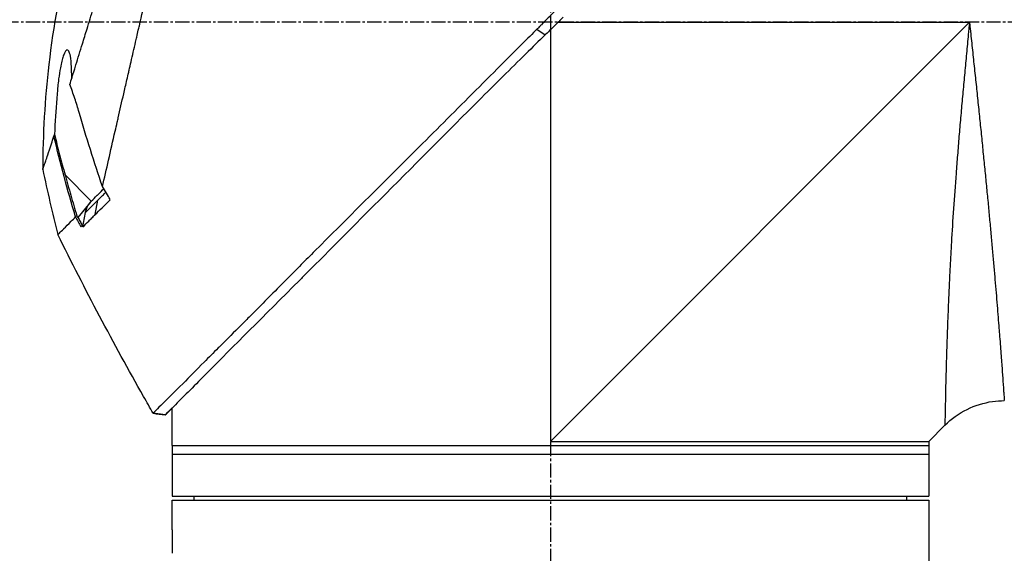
# Model space of a CAD drawing. Header units: millimetres. Extents: x 0 to 4378, y 0 to 2376.
# Tile 78 of 224: x 301 to 418, y 1694 to 1757. Entities that reach past the tile are written whole.
import ezdxf

# ---------------------------------------------------------------- set-up
doc = ezdxf.new("R2010")
doc.units = ezdxf.units.MM
doc.header["$LTSCALE"] = 0.2
doc.linetypes.add('CENTER2', pattern=[1.125, 0.75, -0.125, 0.125, -0.125])
doc.layers.add('02_Center Line', color=1, linetype='CENTER2')

# ---------------------------------------------------------------- blocks, each defined once
blk = doc.blocks.new('Blk$A04R2-4W24T')
for p, q in [((-157.15, 1097), (-206.1, 1097)), ((-156.25, 1047.15), (-206.1, 1097)), ((-156.25, 1096.11), (-156.25, 1047.15)), ((-154.63, 1096.18), (-155.63, 1095.5)), ((-98.49, 1078.85), (-101.61, 1075.72)), ((-102.71, 1076.16), (-102.71, 1076.16)), ((-102.08, 1074.12), (-102.39, 1075.84)), ((-101.47, 1075.57), (-100.02, 1073.77)), ((-101.17, 1074.63), (-101.17, 1074.63)), ((-99.79, 1073.9), (-99.79, 1073.9)), ((-111.25, 1050.15), (-111.25, 1051.15)), ((-110.41, 1050.31), (-108.96, 1050.49)), ((-108.96, 1050.49), (-108.96, 1050.49)), ((-201.25, 1047.15), (-203.17, 1049.07)), ((-111.25, 1046.65), (-111.25, 1049.65)), ((-201.25, 1047.15), (-201.25, 1040.65)), ((-111.25, 1046.65), (-201.25, 1046.65)), ((-111.25, 1046.65), (-111.25, 1040.65)), ((-111.25, 1045.65), (-201.25, 1045.65)), ((-111.25, 1040.65), (-201.25, 1040.65)), ((-198.64, 1040.15), (-198.65, 1040.65)), ((-113.86, 1040.15), (-113.85, 1040.65)), ((-111.25, 1040.15), (-201.25, 1040.15)), ((-201.25, 1040.15), (-201.25, 1037.15)), ((-111.25, 1037.15), (-111.25, 1040.15)), ((-201.25, 1036.65), (-201.25, 1025.7)), ((-111.25, 1036.65), (-111.25, 1033.84))]:
    blk.add_line(p, q)
for centre, major_axis, ratio, start_param, end_param in [((-280.96, 1127.65), (-44.19, -183.8), 1, 1.51817, 1.570796), ((-2518.5, 2514), (-765.25, 2704.52), 0.999799, 3.899585, 3.900232), ((-94.56, 1070.26), (-157.24, -287.66), 0.019111, 4.710355, 4.714425), ((-126.79, 1099.87), (29.02, -28.06), 0.006576, 0.377371, 0.391215), ((-127.59, 1098.98), (29.37, -28.27), 0.004865, 5.887634, 5.901943), ((-189.95, 1108.95), (92.5, 175.69), 0.499327, 4.653394, 4.763255), ((-449.08, 1245.73), (133.4, 370.15), 0.996605, 4.537773, 4.543581)]:
    blk.add_ellipse(centre, major_axis=major_axis, ratio=ratio, start_param=start_param, end_param=end_param)
for points, knots in [([(-102.94, 1077.46), (-103.41, 1079.48), (-103.91, 1081.67), (-104.53, 1084.4), (-104.62, 1084.75), (-104.74, 1085.29), (-104.78, 1085.47), (-105.04, 1086.62), (-105.24, 1087.5), (-105.59, 1089.01), (-105.72, 1089.6), (-105.92, 1090.46), (-105.99, 1090.77), (-106.08, 1091.15), (-106.1, 1091.23), (-106.19, 1091.63), (-106.27, 1091.97), (-106.52, 1093.07), (-106.7, 1093.85), (-106.93, 1094.84), (-106.97, 1095.04), (-107.08, 1095.52), (-107.14, 1095.79), (-107.24, 1096.23), (-107.29, 1096.41), (-107.87, 1098.96), (-108.43, 1101.4), (-109.14, 1104.49), (-109.28, 1105.12), (-109.57, 1106.37), (-109.71, 1106.98), (-110.13, 1108.82), (-110.4, 1110.03), (-110.76, 1111.56), (-110.83, 1111.88), (-110.98, 1112.52), (-111.05, 1112.84), (-111.16, 1113.33), (-111.2, 1113.48), (-111.27, 1113.79), (-111.3, 1113.94), (-111.46, 1114.65), (-111.6, 1115.22), (-111.79, 1116.09), (-111.86, 1116.38), (-111.99, 1116.96), (-112.06, 1117.24), (-112.26, 1118.1), (-112.38, 1118.67), (-112.77, 1120.34), (-113.02, 1121.45), (-113.52, 1123.61), (-113.76, 1124.67), (-114.23, 1126.74), (-114.46, 1127.74), (-114.8, 1129.2), (-114.91, 1129.68), (-115.12, 1130.62), (-115.23, 1131.08), (-115.44, 1131.98), (-115.54, 1132.43), (-116.04, 1134.6), (-116.4, 1136.17), (-116.96, 1138.63), (-117.18, 1139.59), (-117.51, 1141.05), (-117.64, 1141.62), (-117.8, 1142.29), (-117.84, 1142.46), (-117.89, 1142.7), (-117.91, 1142.77), (-117.95, 1142.97), (-117.98, 1143.09), (-118.05, 1143.4), (-118.09, 1143.58), (-118.15, 1143.85), (-118.18, 1143.95), (-118.21, 1144.07), (-118.21, 1144.11), (-118.24, 1144.24), (-118.26, 1144.32), (-118.29, 1144.43), (-118.29, 1144.46), (-118.29, 1144.46)], [0.000001, 0.000001, 0.000001, 0.000001, 0.87198, 0.87198, 0.998176, 0.998176, 1.064575, 1.064575, 1.41457, 1.41457, 1.596219, 1.596219, 1.693857, 1.693857, 1.719166, 1.719166, 1.837725, 1.837725, 2.111396, 2.111396, 2.182409, 2.182409, 2.276499, 2.276499, 2.337341, 2.337341, 3.162147, 3.162147, 3.373842, 3.373842, 3.579811, 3.579811, 3.984502, 3.984502, 4.09507, 4.09507, 4.202311, 4.202311, 4.255972, 4.255972, 4.304596, 4.304596, 4.486711, 4.486711, 4.581165, 4.581165, 4.673894, 4.673894, 4.859509, 4.859509, 5.231419, 5.231419, 5.60592, 5.60592, 5.979077, 5.979077, 6.165933, 6.165933, 6.351964, 6.351964, 6.539189, 6.539189, 7.288579, 7.288579, 7.860772, 7.860772, 8.290537, 8.290537, 8.451715, 8.451715, 8.522248, 8.522248, 8.654959, 8.654959, 8.889881, 8.889881, 9.06617, 9.06617, 9.132077, 9.132077, 9.362293, 9.362293, 9.592797, 9.592797, 9.592797, 9.592797]), ([(-99.06, 1089.6), (-99.15, 1089.88), (-99.24, 1090.17), (-99.41, 1090.74), (-99.51, 1091.04), (-99.66, 1091.53), (-99.72, 1091.73), (-100.03, 1092.75), (-100.29, 1093.59), (-100.74, 1095.03), (-100.92, 1095.62), (-101.35, 1097.01), (-101.6, 1097.83), (-102.01, 1099.13), (-102.15, 1099.61), (-102.47, 1100.65), (-102.65, 1101.2), (-103.02, 1102.41), (-103.22, 1103.06), (-103.65, 1104.46), (-103.88, 1105.21), (-104.39, 1106.84), (-104.65, 1107.71), (-105, 1108.81), (-105.07, 1109.03), (-105.29, 1109.75), (-105.45, 1110.25), (-105.77, 1111.24), (-105.92, 1111.74), (-106.24, 1112.73), (-106.4, 1113.23), (-106.72, 1114.21), (-106.88, 1114.71), (-107.18, 1115.63), (-107.33, 1116.1), (-107.55, 1116.8), (-107.63, 1117.05), (-107.87, 1117.79), (-108.02, 1118.27), (-108.31, 1119.18), (-108.45, 1119.61), (-108.74, 1120.51), (-108.89, 1120.99), (-109.19, 1121.92), (-109.33, 1122.38), (-110.06, 1124.66), (-110.61, 1126.4), (-111.26, 1128.45), (-111.38, 1128.85), (-111.63, 1129.64), (-111.76, 1130.03), (-112.11, 1131.17), (-112.34, 1131.89), (-112.77, 1133.28), (-112.98, 1133.94), (-113.34, 1135.09), (-113.49, 1135.59), (-113.9, 1136.9), (-114.12, 1137.64), (-114.46, 1138.76), (-114.58, 1139.18), (-114.77, 1139.82), (-114.84, 1140.07), (-114.94, 1140.43), (-114.98, 1140.57), (-115.02, 1140.73), (-115.03, 1140.77), (-115.08, 1140.94), (-115.1, 1141.05), (-115.14, 1141.18), (-115.15, 1141.22), (-115.15, 1141.22)], [0.000001, 0.000001, 0.000001, 0.000001, 0.11946, 0.11946, 0.241052, 0.241052, 0.321692, 0.321692, 0.643653, 0.643653, 0.858623, 0.858623, 1.144694, 1.144694, 1.308122, 1.308122, 1.494874, 1.494874, 1.708069, 1.708069, 1.951832, 1.951832, 2.230695, 2.230695, 2.303189, 2.303189, 2.46479, 2.46479, 2.625297, 2.625297, 2.787922, 2.787922, 2.946664, 2.946664, 3.08253, 3.08253, 3.156368, 3.156368, 3.305764, 3.305764, 3.43529, 3.43529, 3.579096, 3.579096, 3.721833, 3.721833, 4.292184, 4.292184, 4.435257, 4.435257, 4.578157, 4.578157, 4.862917, 4.862917, 5.148905, 5.148905, 5.393875, 5.393875, 5.822939, 5.822939, 6.144758, 6.144758, 6.385994, 6.385994, 6.566823, 6.566823, 6.63475, 6.63475, 6.873456, 6.873456, 7.112007, 7.112007, 7.112007, 7.112007]), ([(-103.44, 1118.7), (-99.89, 1110.22), (-97.61, 1101.12), (-96.08, 1087.85), (-95.84, 1083.67), (-95.83, 1079.5)], [0, 0, 0, 0, 2.758267, 2.758267, 4.009408, 4.009408, 4.009408, 4.009408]), ([(-156.77, 1098.35), (-156.72, 1098.29), (-156.63, 1098.2), (-156.42, 1097.99), (-156.34, 1097.9), (-156.07, 1097.62), (-155.89, 1097.44), (-155.53, 1097.08), (-155.34, 1096.88), (-155.08, 1096.63), (-154.99, 1096.54), (-154.77, 1096.32), (-154.66, 1096.21), (-154.63, 1096.18)], [0.0012617, 0.0012617, 0.0012617, 0.0012617, 0.0227877, 0.0227877, 0.0388309, 0.0388309, 0.0709865, 0.0709865, 0.1023123, 0.1023123, 0.1191004, 0.1191004, 0.1425667, 0.1425667, 0.1425667, 0.1425667]), ([(-206.1, 1097), (-206.12, 1096.82), (-206.14, 1096.63), (-206.16, 1096.45), (-206.18, 1096.26), (-206.2, 1096.08), (-206.22, 1095.89), (-206.26, 1095.52), (-206.29, 1095.16), (-206.33, 1094.79), (-206.37, 1094.42), (-206.41, 1094.05), (-206.45, 1093.69), (-206.49, 1093.32), (-206.53, 1092.96), (-206.57, 1092.59), (-206.64, 1091.86), (-206.72, 1091.14), (-206.8, 1090.41), (-206.88, 1089.69), (-206.95, 1088.97), (-207.03, 1088.25), (-207.1, 1087.53), (-207.18, 1086.81), (-207.25, 1086.1), (-207.25, 1086.09), (-207.25, 1086.09), (-207.25, 1086.09), (-207.32, 1085.38), (-207.4, 1084.67), (-207.47, 1083.97), (-207.47, 1083.96), (-207.47, 1083.96), (-207.47, 1083.95), (-207.51, 1083.6), (-207.54, 1083.25), (-207.58, 1082.91), (-207.58, 1082.9), (-207.58, 1082.9), (-207.58, 1082.89), (-207.61, 1082.55), (-207.65, 1082.2), (-207.68, 1081.86), (-207.68, 1081.86), (-207.68, 1081.85), (-207.68, 1081.85), (-207.75, 1081.16), (-207.82, 1080.48), (-207.89, 1079.81), (-207.89, 1079.8), (-207.89, 1079.8), (-207.89, 1079.79), (-207.96, 1079.12), (-208.02, 1078.45), (-208.09, 1077.8), (-208.09, 1077.79), (-208.09, 1077.79), (-208.09, 1077.78), (-208.15, 1077.13), (-208.21, 1076.48), (-208.27, 1075.84), (-208.27, 1075.83), (-208.27, 1075.83), (-208.28, 1075.82), (-208.34, 1075.18), (-208.4, 1074.54), (-208.46, 1073.91), (-208.51, 1073.29), (-208.57, 1072.67), (-208.63, 1072.06), (-208.63, 1072.06), (-208.63, 1072.05), (-208.63, 1072.05), (-208.66, 1071.74), (-208.69, 1071.44), (-208.71, 1071.13), (-208.74, 1070.84), (-208.77, 1070.54), (-208.79, 1070.25), (-208.79, 1070.24), (-208.79, 1070.24), (-208.79, 1070.23), (-208.82, 1069.94), (-208.85, 1069.65), (-208.87, 1069.36), (-208.87, 1069.36), (-208.87, 1069.35), (-208.87, 1069.35), (-208.9, 1069.06), (-208.92, 1068.78), (-208.95, 1068.5), (-208.95, 1068.49), (-208.95, 1068.49), (-208.95, 1068.48), (-209, 1067.91), (-209.05, 1067.35), (-209.1, 1066.81), (-209.14, 1066.27), (-209.19, 1065.74), (-209.23, 1065.23), (-209.23, 1065.22), (-209.23, 1065.22), (-209.23, 1065.22), (-209.27, 1064.7), (-209.32, 1064.2), (-209.36, 1063.71), (-209.36, 1063.71), (-209.36, 1063.7), (-209.36, 1063.7), (-209.4, 1063.21), (-209.44, 1062.73), (-209.47, 1062.27), (-209.47, 1062.27), (-209.47, 1062.26), (-209.48, 1062.26), (-209.51, 1061.8), (-209.55, 1061.35), (-209.58, 1060.91), (-209.58, 1060.91), (-209.58, 1060.9), (-209.58, 1060.9), (-209.6, 1060.68), (-209.62, 1060.47), (-209.63, 1060.26), (-209.63, 1060.25), (-209.64, 1060.25), (-209.64, 1060.25), (-209.65, 1060.04), (-209.67, 1059.83), (-209.68, 1059.63), (-209.68, 1059.62), (-209.68, 1059.62), (-209.68, 1059.62), (-209.72, 1059.21), (-209.75, 1058.81), (-209.78, 1058.43), (-209.78, 1058.43), (-209.78, 1058.43), (-209.78, 1058.43), (-209.81, 1058.05), (-209.83, 1057.69), (-209.86, 1057.34), (-209.86, 1057.34), (-209.86, 1057.34), (-209.86, 1057.34), (-209.88, 1056.99), (-209.91, 1056.66), (-209.93, 1056.34), (-209.96, 1056.03), (-209.98, 1055.74), (-210, 1055.46), (-210, 1055.45), (-210, 1055.45), (-210, 1055.45), (-210.04, 1054.89), (-210.07, 1054.39), (-210.11, 1053.96), (-210.11, 1053.85), (-210.12, 1053.75), (-210.13, 1053.65), (-210.13, 1053.55), (-210.14, 1053.45), (-210.15, 1053.36), (-210.16, 1053.18), (-210.17, 1053.02), (-210.18, 1052.87), (-210.2, 1052.58), (-210.22, 1052.37), (-210.23, 1052.22), (-210.23, 1052.15), (-210.24, 1052.09), (-210.24, 1052.06), (-210.24, 1052.02), (-210.24, 1052), (-210.24, 1052), (-210.24, 1052), (-210.24, 1052), (-210.24, 1052)], [-0.00005797, -0.00005797, -0.00005797, -0.00005797, 0.00049405, 0.00049405, 0.00049405, 0.00104607, 0.00104607, 0.00104607, 0.0021501, 0.0021501, 0.0021501, 0.00325414, 0.00325414, 0.00325414, 0.00435817, 0.00435817, 0.00435817, 0.00656624, 0.00656624, 0.00656624, 0.00877431, 0.00877431, 0.00877431, 0.01098238, 0.01098238, 0.01098238, 0.01099361, 0.01099361, 0.01099361, 0.01319044, 0.01319044, 0.01319044, 0.01320357, 0.01320357, 0.01320357, 0.01429448, 0.01429448, 0.01429448, 0.01430847, 0.01430847, 0.01430847, 0.01539851, 0.01539851, 0.01539851, 0.01541335, 0.01541335, 0.01541335, 0.01760658, 0.01760658, 0.01760658, 0.01762291, 0.01762291, 0.01762291, 0.01981465, 0.01981465, 0.01981465, 0.01983223, 0.01983223, 0.01983223, 0.02202272, 0.02202272, 0.02202272, 0.02204132, 0.02204132, 0.02204132, 0.02425053, 0.02425053, 0.02425053, 0.02643885, 0.02643885, 0.02643885, 0.02645881, 0.02645881, 0.02645881, 0.02756281, 0.02756281, 0.02756281, 0.02864692, 0.02864692, 0.02864692, 0.02866725, 0.02866725, 0.02866725, 0.02975095, 0.02975095, 0.02975095, 0.02977133, 0.02977133, 0.02977133, 0.03085499, 0.03085499, 0.03085499, 0.03087541, 0.03087541, 0.03087541, 0.03308346, 0.03308346, 0.03308346, 0.03527112, 0.03527112, 0.03527112, 0.03529119, 0.03529119, 0.03529119, 0.03747919, 0.03747919, 0.03747919, 0.03749882, 0.03749882, 0.03749882, 0.03968726, 0.03968726, 0.03968726, 0.03970627, 0.03970627, 0.03970627, 0.04189533, 0.04189533, 0.04189533, 0.04191356, 0.04191356, 0.04191356, 0.04299936, 0.04299936, 0.04299936, 0.04301713, 0.04301713, 0.04301713, 0.0441034, 0.0441034, 0.0441034, 0.0441207, 0.0441207, 0.0441207, 0.04631147, 0.04631147, 0.04631147, 0.04632769, 0.04632769, 0.04632769, 0.04851953, 0.04851953, 0.04851953, 0.0485346, 0.0485346, 0.0485346, 0.05074146, 0.05074146, 0.05074146, 0.05293567, 0.05293567, 0.05293567, 0.05294817, 0.05294817, 0.05294817, 0.05735181, 0.05735181, 0.05735181, 0.05845584, 0.05845584, 0.05845584, 0.05955987, 0.05955987, 0.05955987, 0.06176794, 0.06176794, 0.06176794, 0.06618408, 0.06618408, 0.06618408, 0.06839215, 0.06839215, 0.06839215, 0.07060022, 0.07060022, 0.07060022, 0.07060712, 0.07060712, 0.07060712, 0.07060712]), ([(-206.1, 1097), (-206.08, 1096.81), (-206.04, 1096.43), (-205.97, 1095.66), (-205.84, 1094.32), (-205.66, 1092.42), (-205.45, 1090.15), (-205.24, 1087.9), (-205.04, 1085.65), (-204.85, 1083.41), (-204.67, 1081.2), (-204.44, 1078.31), (-204.19, 1074.81), (-204, 1071.78), (-203.89, 1069.82), (-203.82, 1068.52), (-203.74, 1066.96), (-203.65, 1065.15), (-203.58, 1063.43), (-203.51, 1061.79), (-203.46, 1060.23), (-203.41, 1059), (-203.38, 1058.05), (-203.36, 1057.13), (-203.32, 1056.05), (-203.28, 1054.47), (-203.24, 1052.76), (-203.22, 1051.54), (-203.2, 1050.86), (-203.2, 1050.45), (-203.18, 1049.82), (-203.18, 1049.35), (-203.17, 1049.11), (-203.17, 1049.07), (-203.17, 1049.07)], [-0.00005585, -0.00005585, -0.00005585, -0.00005585, 0.00051707, 0.00109, 0.00223584, 0.00452754, 0.00681923, 0.00911093, 0.01140263, 0.01369432, 0.01598602, 0.01827771, 0.0228611, 0.02744449, 0.02859034, 0.02973619, 0.03202788, 0.03431958, 0.03661127, 0.03890297, 0.04119466, 0.04348636, 0.04463221, 0.04577806, 0.04806975, 0.05036145, 0.05494484, 0.05952823, 0.06067408, 0.06181992, 0.06411162, 0.06869501, 0.0709867, 0.07327246, 0.07327246, 0.07327246, 0.07327246]), ([(-157.76, 1097.62), (-157.71, 1097.57), (-157.4, 1097.25), (-157.04, 1096.89), (-156.86, 1096.71), (-156.5, 1096.35), (-156.32, 1096.18), (-155.98, 1095.84), (-155.69, 1095.56), (-155.62, 1095.5)], [0.00043088, 0.00043088, 0.00043088, 0.00043088, 0.0154414, 0.0154414, 0.03075173, 0.03075173, 0.04552895, 0.04552895, 0.05960793, 0.05960793, 0.05960793, 0.05960793]), ([(-155.62, 1095.5), (-154.85, 1094.76), (-154.09, 1094.01), (-152.41, 1092.37), (-151.5, 1091.47), (-148.65, 1088.64), (-146.71, 1086.7), (-140.79, 1080.77), (-136.84, 1076.79), (-131.09, 1071.03), (-129.16, 1069.1), (-126.99, 1066.92), (-126.68, 1066.61), (-122.19, 1062.11), (-118.39, 1058.32), (-115.32, 1055.23), (-115.12, 1055.03), (-114.18, 1054.07), (-113.49, 1053.39), (-112.11, 1052.01), (-111.48, 1051.38), (-110.85, 1050.74), (-110.69, 1050.58), (-110.52, 1050.42), (-110.48, 1050.38), (-110.44, 1050.34), (-110.43, 1050.33), (-110.42, 1050.32), (-110.42, 1050.32), (-110.42, 1050.31), (-110.42, 1050.31), (-110.41, 1050.31), (-110.41, 1050.31), (-110.41, 1050.31), (-110.41, 1050.31), (-110.41, 1050.31)], [-7.620463, -7.620463, -7.620463, -7.620463, -7.336805, -7.336805, -6.999081, -6.999081, -6.270272, -6.270272, -4.749597, -4.749597, -3.95115, -3.95115, -3.814973, -3.814973, -1.971605, -1.971605, -1.846597, -1.846597, -1.347406, -1.347406, -0.675491, -0.675491, -0.339165, -0.339165, -0.169556, -0.169556, -0.084774, -0.084774, -0.042597, -0.042597, -0.021599, -0.021599, -0.011128, -0.011128, -0.000028, -0.000028, -0.000028, -0.000028]), ([(-154.63, 1096.18), (-154.36, 1095.91), (-154.11, 1095.67), (-153.49, 1095.04), (-153.2, 1094.75), (-152.34, 1093.9), (-151.77, 1093.33), (-150.06, 1091.61), (-148.92, 1090.47), (-145.51, 1087.06), (-143.26, 1084.81), (-135.92, 1077.48), (-131.69, 1073.29), (-127.67, 1069.26), (-127.12, 1068.71), (-126.05, 1067.63), (-125.51, 1067.09), (-123.6, 1065.17), (-122.34, 1063.88), (-120.73, 1062.27), (-120.34, 1061.89), (-119.16, 1060.7), (-118.4, 1059.94), (-117.35, 1058.89), (-117.03, 1058.57), (-116.14, 1057.68), (-115.58, 1057.12), (-114.12, 1055.66), (-113.28, 1054.79), (-111.39, 1052.92), (-110.48, 1052.03), (-109.57, 1051.12), (-109.34, 1050.88), (-109.11, 1050.65), (-109.05, 1050.59), (-109.01, 1050.54), (-109, 1050.53), (-108.99, 1050.52), (-108.98, 1050.51), (-108.97, 1050.5), (-108.97, 1050.5), (-108.97, 1050.5), (-108.96, 1050.5), (-108.96, 1050.49), (-108.96, 1050.49), (-108.96, 1050.49), (-108.96, 1050.49), (-108.96, 1050.49)], [0, 0, 0, 0, 0.115596, 0.115596, 0.212113, 0.212113, 0.405093, 0.405093, 0.790972, 0.790972, 1.563393, 1.563393, 3.332159, 3.332159, 3.60987, 3.60987, 3.890806, 3.890806, 4.623507, 4.623507, 4.856845, 4.856845, 5.35641, 5.35641, 5.576842, 5.576842, 5.990665, 5.990665, 6.711546, 6.711546, 7.79125, 7.79125, 8.330789, 8.330789, 8.599474, 8.599474, 8.666532, 8.666532, 8.716444, 8.716444, 8.791539, 8.791539, 8.829086, 8.829086, 8.847858, 8.847858, 8.871461, 8.871461, 8.871461, 8.871461]), ([(-99.28, 1090.31), (-99.28, 1090.95), (-99.27, 1091.41), (-99.23, 1092.19), (-99.19, 1092.63), (-99.07, 1093.24), (-99.01, 1093.45), (-98.87, 1093.68), (-98.79, 1093.73), (-98.67, 1093.69), (-98.58, 1093.63), (-98.4, 1093.3), (-98.34, 1093.15), (-98.22, 1092.79), (-98.16, 1092.6), (-98.05, 1092.14), (-97.99, 1091.87), (-97.86, 1091.17), (-97.79, 1090.72), (-97.64, 1089.6), (-97.6, 1089.04), (-97.55, 1088.4), (-97.53, 1088.17), (-97.4, 1086.52), (-97.31, 1085.14), (-97.23, 1083.67)], [-1.705013, -1.705013, -1.705013, -1.705013, -1.556708, -1.556708, -1.329106, -1.329106, -1.145925, -1.145925, -0.996981, -0.996981, -0.898581, -0.898581, -0.842466, -0.842466, -0.790237, -0.790237, -0.729818, -0.729818, -0.639276, -0.639276, -0.510567, -0.510567, -0.441089, -0.441089, -0.000001, -0.000001, -0.000001, -0.000001]), ([(-100.16, 1086.28), (-100, 1086.84), (-99.83, 1087.4), (-99.46, 1088.51), (-99.26, 1089.06), (-99.06, 1089.6)], [0.000001, 0.000001, 0.000001, 0.000001, 0.1746079, 0.1746079, 0.3493254, 0.3493254, 0.3493254, 0.3493254]), ([(-102.94, 1077.46), (-102.46, 1078.87), (-101.97, 1080.36), (-101.03, 1083.34), (-100.57, 1084.85), (-100.16, 1086.28)], [0.000001, 0.000001, 0.000001, 0.000001, 0.4445869, 0.4445869, 0.8865288, 0.8865288, 0.8865288, 0.8865288]), ([(-97.23, 1083.67), (-97.43, 1082.87), (-97.63, 1082.06), (-98.05, 1080.45), (-98.27, 1079.65), (-98.49, 1078.85)], [0.000001, 0.000001, 0.000001, 0.000001, 0.2490275, 0.2490275, 0.498054, 0.498054, 0.498054, 0.498054]), ([(-97.16, 1083.46), (-97.17, 1083.49), (-97.18, 1083.52), (-97.21, 1083.6), (-97.22, 1083.64), (-97.23, 1083.67)], [-0.04707166, -0.04707166, -0.04707166, -0.04707166, -0.02156687, -0.02156687, -0.00000099, -0.00000099, -0.00000099, -0.00000099]), ([(-95.83, 1079.5), (-95.83, 1079.5), (-95.83, 1079.5), (-95.83, 1079.5), (-95.83, 1079.51), (-95.86, 1079.57), (-95.9, 1079.69), (-95.91, 1079.71), (-95.92, 1079.73), (-95.92, 1079.75), (-95.98, 1079.9), (-96.05, 1080.1), (-96.11, 1080.27), (-96.14, 1080.36), (-96.16, 1080.44), (-96.19, 1080.51), (-96.26, 1080.72), (-96.34, 1080.96), (-96.43, 1081.23), (-96.56, 1081.61), (-96.71, 1082.05), (-96.87, 1082.55), (-96.96, 1082.84), (-97.06, 1083.14), (-97.16, 1083.46)], [-0.9997805, -0.9997805, -0.9997805, -0.9997805, -0.9852531, -0.9852531, -0.9852531, -0.7801742, -0.7801742, -0.7801742, -0.75, -0.75, -0.75, -0.5788911, -0.5788911, -0.5788911, -0.5, -0.5, -0.5, -0.3424334, -0.3424334, -0.3424334, -0.1230002, -0.1230002, -0.1230002, 0, 0, 0, 0]), ([(-98.49, 1078.85), (-98.51, 1078.76), (-98.54, 1078.66), (-98.6, 1078.45), (-98.63, 1078.35), (-98.71, 1078.04), (-98.77, 1077.84), (-98.94, 1077.23), (-99.06, 1076.83), (-99.41, 1075.61), (-99.65, 1074.81), (-99.89, 1074)], [-0.5086362, -0.5086362, -0.5086362, -0.5086362, -0.4739534, -0.4739534, -0.441906, -0.441906, -0.3787937, -0.3787937, -0.2524889, -0.2524889, -0.000008, -0.000008, -0.000008, -0.000008]), ([(-102.39, 1075.84), (-102.47, 1075.92), (-102.61, 1076.06), (-102.83, 1076.27), (-102.99, 1076.43), (-103.13, 1076.57), (-103.24, 1076.68), (-103.25, 1076.7), (-103.26, 1076.71), (-103.28, 1076.72), (-103.3, 1076.74), (-103.32, 1076.76), (-103.35, 1076.79)], [-1, -1, -1, -1, -0.75, -0.75, -0.75, -0.5269223, -0.5269223, -0.5269223, -0.5, -0.5, -0.5, -0.441661, -0.441661, -0.441661, -0.441661]), ([(-101.61, 1075.72), (-101.83, 1075.94), (-102.06, 1076.17), (-102.31, 1076.42), (-102.32, 1076.43), (-102.33, 1076.44), (-102.34, 1076.45), (-102.66, 1076.77), (-102.92, 1077.03), (-103.1, 1077.21)], [0, 0, 0, 0, 0.2423045, 0.2423045, 0.2423045, 0.25, 0.25, 0.25, 0.4698867, 0.4698867, 0.4698867, 0.4698867]), ([(-102.08, 1074.12), (-102.34, 1074.38), (-102.61, 1074.65), (-103.21, 1075.25), (-103.54, 1075.57), (-103.87, 1075.9)], [0, 0, 0, 0, 0.2242367, 0.2242367, 0.4651784, 0.4651784, 0.4651784, 0.4651784]), ([(-100.91, 1074.37), (-101.13, 1074.59), (-101.36, 1074.82), (-101.6, 1075.06), (-101.61, 1075.07), (-101.61, 1075.07), (-101.61, 1075.07), (-101.86, 1075.31), (-102.12, 1075.58), (-102.39, 1075.84)], [-1, -1, -1, -1, -0.5031772, -0.5031772, -0.5031772, -0.5, -0.5, -0.5, 0, 0, 0, 0]), ([(-101.47, 1075.57), (-101.48, 1075.58), (-101.49, 1075.58), (-101.5, 1075.6), (-101.5, 1075.6), (-101.52, 1075.62), (-101.53, 1075.64), (-101.56, 1075.66), (-101.57, 1075.68), (-101.58, 1075.69), (-101.59, 1075.7), (-101.6, 1075.71), (-101.61, 1075.72), (-101.61, 1075.72)], [0.000001, 0.000001, 0.000001, 0.000001, 0.00272697, 0.00272697, 0.00542648, 0.00542648, 0.01073802, 0.01073802, 0.01585747, 0.01585747, 0.01837058, 0.01837058, 0.02084972, 0.02084972, 0.02084972, 0.02084972]), ([(-100.91, 1074.37), (-100.92, 1074.42), (-100.96, 1074.67), (-101.22, 1075.21), (-101.34, 1075.4), (-101.47, 1075.57)], [0.00000226, 0.00000226, 0.00000226, 0.00000226, 0.01532774, 0.01532774, 0.02361868, 0.02361868, 0.02361868, 0.02361868]), ([(-100.62, 1072.69), (-100.68, 1072.96), (-100.73, 1073.26), (-100.82, 1073.8), (-100.87, 1074.12), (-100.91, 1074.37)], [0.000001, 0.000001, 0.000001, 0.000001, 0.083636, 0.083636, 0.1696312, 0.1696312, 0.1696312, 0.1696312]), ([(-100.62, 1072.69), (-100.84, 1072.9), (-101.07, 1073.12), (-101.43, 1073.48), (-101.56, 1073.61), (-101.75, 1073.8), (-101.81, 1073.86), (-101.91, 1073.96), (-101.94, 1073.99), (-101.99, 1074.04), (-102.01, 1074.06), (-102.05, 1074.09), (-102.06, 1074.11), (-102.08, 1074.12)], [0.000001, 0.000001, 0.000001, 0.000001, 0.2318332, 0.2318332, 0.3483456, 0.3483456, 0.40613, 0.40613, 0.4349144, 0.4349144, 0.4492809, 0.4492809, 0.4664527, 0.4664527, 0.4664527, 0.4664527]), ([(-100.02, 1073.77), (-100.11, 1073.61), (-100.2, 1073.46), (-100.37, 1073.15), (-100.46, 1072.99), (-100.54, 1072.83)], [-0.1067409, -0.1067409, -0.1067409, -0.1067409, -0.0533713, -0.0533713, -0.0000018, -0.0000018, -0.0000018, -0.0000018]), ([(-99.89, 1074), (-99.91, 1073.96), (-99.93, 1073.92), (-99.98, 1073.84), (-100, 1073.81), (-100.02, 1073.77)], [-0.02701964, -0.02701964, -0.02701964, -0.02701964, -0.01351028, -0.01351028, -0.000001, -0.000001, -0.000001, -0.000001]), ([(-97.64, 1071.75), (-97.64, 1071.75), (-97.64, 1071.75), (-97.65, 1071.76), (-97.66, 1071.77), (-97.67, 1071.78), (-97.68, 1071.79), (-97.72, 1071.82), (-97.76, 1071.87), (-97.82, 1071.93), (-97.94, 1072.04), (-98.11, 1072.21), (-98.34, 1072.45), (-98.35, 1072.45), (-98.35, 1072.46), (-98.36, 1072.46), (-98.59, 1072.69), (-98.87, 1072.98), (-99.23, 1073.34), (-99.39, 1073.5), (-99.56, 1073.67), (-99.74, 1073.85)], [0.0000759, 0.0000759, 0.0000759, 0.0000759, 0.0768214, 0.0768214, 0.0768214, 0.1521768, 0.1521768, 0.1521768, 0.2988063, 0.2988063, 0.2988063, 0.5714286, 0.5714286, 0.5714286, 0.5782623, 0.5782623, 0.5782623, 0.8701763, 0.8701763, 0.8701763, 1, 1, 1, 1]), ([(-100.54, 1072.83), (-100.56, 1072.81), (-100.57, 1072.79), (-100.6, 1072.74), (-100.61, 1072.71), (-100.62, 1072.69)], [-0.01682573, -0.01682573, -0.01682573, -0.01682573, -0.00841337, -0.00841337, -0.00000101, -0.00000101, -0.00000101, -0.00000101]), ([(-203.17, 1049.07), (-203.94, 1049.84), (-204.84, 1050.48), (-206.76, 1051.43), (-207.8, 1051.75), (-209.31, 1051.97), (-209.78, 1052), (-210.24, 1052)], [0, 0, 0, 0, 0.3242583, 0.3242583, 0.6426929, 0.6426929, 0.7824853, 0.7824853, 0.7824853, 0.7824853]), ([(-110.41, 1050.31), (-110.41, 1050.31), (-110.43, 1050.32), (-110.55, 1050.44), (-110.82, 1050.71), (-111.25, 1051.15)], [-8.6028048, -8.6028048, -8.6028048, -8.6028048, -8.4195703, -8.4195703, -7.7286267, -7.7286267, -7.7286267, -7.7286267]), ([(-111.25, 1049.65), (-111.25, 1049.71), (-111.25, 1049.78), (-111.25, 1049.9), (-111.25, 1049.96), (-111.25, 1050.05), (-111.25, 1050.09), (-111.25, 1050.14), (-111.25, 1050.15), (-111.25, 1050.15)], [0, 0, 0, 0, 0.0188345, 0.0188345, 0.037669, 0.037669, 0.0565035, 0.0565035, 0.075338, 0.075338, 0.075338, 0.075338]), ([(-156.25, 1047.15), (-156.27, 1047.15), (-156.29, 1047.15), (-158.55, 1047.15), (-160.78, 1047.15), (-165.21, 1047.15), (-167.4, 1047.15), (-170.97, 1047.15), (-172.37, 1047.15), (-174.53, 1047.15), (-175.31, 1047.15), (-178.12, 1047.15), (-180.09, 1047.15), (-183.02, 1047.15), (-184.06, 1047.15), (-186.18, 1047.15), (-187.25, 1047.15), (-189.3, 1047.15), (-190.28, 1047.15), (-192.12, 1047.15), (-192.98, 1047.15), (-194.59, 1047.15), (-195.34, 1047.15), (-196.71, 1047.15), (-197.33, 1047.15), (-198.44, 1047.15), (-198.92, 1047.15), (-199.76, 1047.15), (-200.12, 1047.15), (-200.68, 1047.15), (-200.89, 1047.15), (-201.18, 1047.15), (-201.25, 1047.15), (-201.25, 1047.15), (-201.25, 1047.15), (-201.25, 1047.15)], [-0.005485, -0.005485, -0.005485, -0.005485, 0, 0, 0.672232, 0.672232, 1.344501, 1.344501, 1.792512, 1.792512, 2.048534, 2.048534, 2.731437, 2.731437, 3.121573, 3.121573, 3.559727, 3.559727, 3.997928, 3.997928, 4.436084, 4.436084, 4.874274, 4.874274, 5.31242, 5.31242, 5.750596, 5.750596, 6.188714, 6.188714, 6.626878, 6.626878, 7.06498, 7.06498, 7.065101, 7.065101, 7.065101, 7.065101]), ([(-201.25, 1037.15), (-201.25, 1037.09), (-201.25, 1037.02), (-201.25, 1036.9), (-201.25, 1036.84), (-201.25, 1036.75), (-201.25, 1036.71), (-201.25, 1036.66), (-201.25, 1036.65), (-201.25, 1036.65)], [0, 0, 0, 0, 0.0188345, 0.0188345, 0.037669, 0.037669, 0.0565035, 0.0565035, 0.075338, 0.075338, 0.075338, 0.075338]), ([(-111.25, 1036.65), (-111.25, 1036.65), (-111.25, 1036.66), (-111.25, 1036.71), (-111.25, 1036.75), (-111.25, 1036.84), (-111.25, 1036.9), (-111.25, 1037.02), (-111.25, 1037.09), (-111.25, 1037.15)], [-0.075338, -0.075338, -0.075338, -0.075338, -0.0565035, -0.0565035, -0.037669, -0.037669, -0.0188345, -0.0188345, 0, 0, 0, 0])]:
    blk.add_open_spline(points, degree=3, knots=knots)
for points in [[(-95.83, 1079.5), (-96.38, 1076.9), (-96.98, 1074.32), (-97.64, 1071.75)], [(-210.24, 1052), (-210.24, 1052), (-210.24, 1052), (-210.24, 1052)], [(-108.96, 1050.49), (-109.45, 1050.43), (-109.93, 1050.37), (-110.41, 1050.31)]]:
    blk.add_open_spline(points, degree=3)
at = {"layer": '02_Center Line', "ltscale": 11.288275}
for p, q in [((-156.25, 1153.75), (-156.25, 910.71)), ((-283.46, 1097), (-80.97, 1097))]:
    blk.add_line(p, q, dxfattribs=at)

msp = doc.modelspace()

# ---------------------------------------------------------------- block references
at = {"xscale": -1}
msp.add_blockref('Blk$A04R2-4W24T', (207.561, 659.684), dxfattribs=at)

doc.saveas('drawing.dxf')
